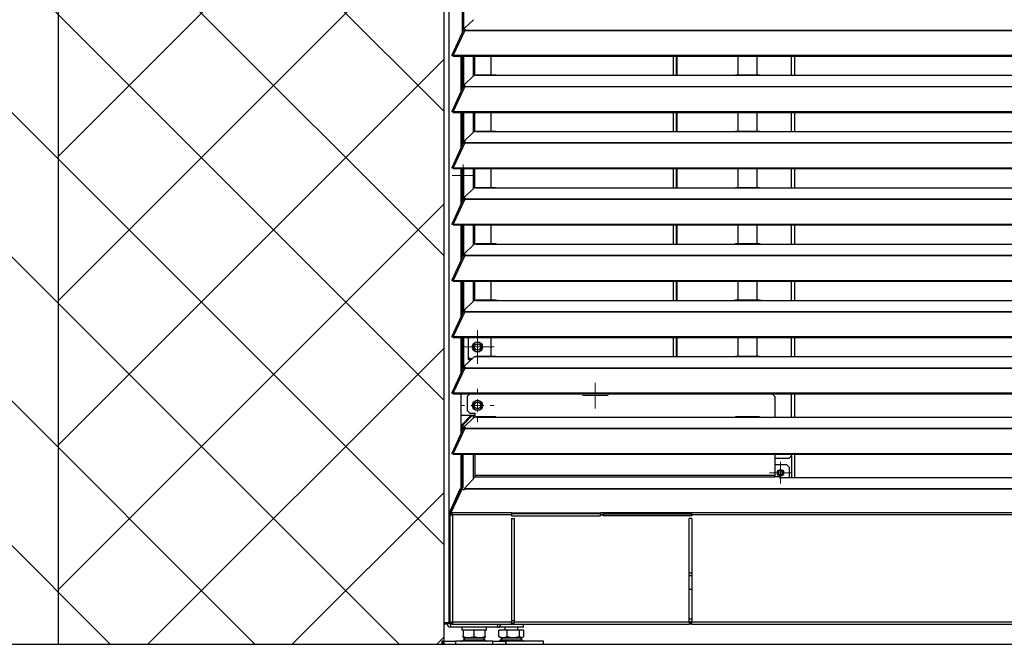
# Model space of a CAD drawing. Header units: millimetres. Extents: x 0 to 39025, y -31299 to 8400.
# Tile 131 of 206: x 15092 to 15857, y -9183 to -8697. Entities that reach past the tile are written whole.
import ezdxf

# ---------------------------------------------------------------- set-up
doc = ezdxf.new("R2010")
doc.units = ezdxf.units.MM
for name, color, linetype in [('ODMIKI funkcionalni', 253, 'Continuous'), ('ODMIKI varnostni', 252, 'Continuous'), ('SREDNJICE_IN_TOCKE', 252, 'Continuous')]:
    doc.layers.add(name, color=color, linetype=linetype)

# ---------------------------------------------------------------- blocks, each defined once
blk = doc.blocks.new('SW_CENTERMARKSYMBOL_20')
at = {"color": 0, "linetype": 'Continuous', "lineweight": 18}
for p, q in [((0, 2.5), (0, 4.2)), ((-2.5, 0), (-4.2, 0)), ((0, 0), (-2.5, 0)), ((0, 0), (0, 2.5)), ((0, 0), (0, -2.5)), ((0, 0), (2.5, 0)), ((2.5, 0), (4.2, 0)), ((0, -2.5), (0, -4.2))]:
    blk.add_line(p, q, dxfattribs=at)
blk = doc.blocks.new('SW_CENTERMARKSYMBOL_22')
at = {"color": 0, "linetype": 'Continuous', "lineweight": 18}
for p, q in [((0, 5), (0, 6.5)), ((-5, 0), (-6.5, 0)), ((0, 0), (-2.5, 0)), ((0, 0), (0, 2.5)), ((0, 0), (0, -2.5)), ((0, 0), (2.5, 0)), ((5, 0), (6.5, 0)), ((0, -5), (0, -6.5))]:
    blk.add_line(p, q, dxfattribs=at)
blk = doc.blocks.new('SW_CENTERMARKSYMBOL_27')
at = {"color": 0, "linetype": 'Continuous', "lineweight": 18}
for p, q in [((0, 2.5), (0, 4.25)), ((-2.5, 0), (-4.25, 0)), ((0, 0), (-2.5, 0)), ((0, 0), (0, 2.5)), ((0, 0), (0, -2.5)), ((0, 0), (2.5, 0)), ((2.5, 0), (4.25, 0)), ((0, -2.5), (0, -4.25))]:
    blk.add_line(p, q, dxfattribs=at)
blk = doc.blocks.new('SW_CENTERMARKSYMBOL_29')
at = {"color": 0, "linetype": 'Continuous', "lineweight": 18}
for p, q in [((0, 2.5), (0, 5)), ((-2.5, 0), (-5, 0)), ((0, 0), (-2.5, 0)), ((0, 0), (0, 2.5)), ((0, 0), (0, -2.5)), ((0, 0), (2.5, 0)), ((2.5, 0), (5, 0)), ((0, -2.5), (0, -5))]:
    blk.add_line(p, q, dxfattribs=at)
blk = doc.blocks.new('SW_CENTERMARKSYMBOL_31')
at = {"color": 0, "linetype": 'Continuous', "lineweight": 18}
for p, q in [((0, 2.5), (0, 4.9585)), ((-2.5, 0), (-4.9585, 0)), ((0, 0), (-2.5, 0)), ((0, 0), (0, 2.5)), ((0, 0), (0, -2.5)), ((0, 0), (2.5, 0)), ((2.5, 0), (4.9585, 0)), ((0, -2.5), (0, -4.9585))]:
    blk.add_line(p, q, dxfattribs=at)
blk = doc.blocks.new('SW_CENTERMARKSYMBOL_34')
at = {"color": 0, "linetype": 'Continuous', "lineweight": 18}
for p, q in [((0, 5), (0, 6.5)), ((-5, 0), (-6.5, 0)), ((0, 0), (-2.5, 0)), ((0, 0), (0, 2.5)), ((0, 0), (0, -2.5)), ((0, 0), (2.5, 0)), ((5, 0), (6.5, 0)), ((0, -5), (0, -6.5))]:
    blk.add_line(p, q, dxfattribs=at)
blk = doc.blocks.new('Adapt 2 S (zadaj)')
at = {"linetype": 'Continuous'}
for p, q in [((0, 16.6), (0, 885.35)), ((3.9, 16.6), (3.9, 886.03)), ((14.38, 475.99), (14.38, 500.98)), ((15.33, 477.39), (15.33, 500.98)), ((22.84, 485.48), (15.84, 478.83)), ((14.94, 477.2), (6.04, 457.91)), ((16.11, 477.21), (7.19, 457.89)), ((15.62, 477.39), (15.79, 477.56)), ((15.7, 478.55), (15.7, 477.79)), ((16.11, 477.22), (16.11, 477.21)), ((16.11, 477.21), (16.21, 477.21)), ((16.19, 477.21), (16.21, 477.24)), ((16.21, 477.43), (16.67, 477.86)), ((16.21, 477.21), (16.21, 477.43)), ((16.21, 477.43), (1133.33, 477.43)), ((16.21, 477.21), (1133.33, 477.21)), ((6.87, 457.52), (6.11, 457.52)), ((7.19, 457.24), (7.19, 457.89)), ((7.19, 457.89), (7.21, 457.88)), ((7.19, 457.24), (7.21, 457.23)), ((7.21, 457.23), (7.21, 457.88)), ((7.21, 457.88), (1142.79, 457.88)), ((7.21, 457.23), (1142.79, 457.23)), ((13.29, 429.86), (13.29, 457.23)), ((14.38, 432.24), (14.38, 457.23)), ((15.33, 433.64), (15.33, 457.23)), ((23.01, 441.85), (23.01, 457.23)), ((23.96, 442.2), (23.96, 457.23)), ((36.51, 442.43), (36.51, 457.23)), ((178.2, 457.23), (178.2, 442.35)), ((180.5, 457.23), (180.5, 442.35)), ((181, 457.23), (181, 442.35)), ((228.5, 457.23), (228.5, 442.43)), ((243.5, 442.43), (243.5, 457.23)), ((270, 442.35), (270, 457.23)), ((272.5, 457.23), (272.5, 442.35)), ((22.84, 441.73), (15.84, 435.08)), ((25, 442.35), (25.28, 442.4)), ((25, 442.35), (42, 442.35)), ((40.31, 442.43), (25.28, 442.43)), ((42, 442.35), (225, 442.35)), ((225, 442.35), (247, 442.35)), ((245.31, 442.43), (226.65, 442.43)), ((247, 442.35), (818, 442.35)), ((14.94, 433.45), (6.04, 414.16)), ((16.11, 433.46), (7.19, 414.14)), ((15.62, 433.64), (15.79, 433.81)), ((15.7, 434.8), (15.7, 434.04)), ((16.11, 433.47), (16.11, 433.46)), ((16.11, 433.46), (16.21, 433.46)), ((16.19, 433.46), (16.21, 433.49)), ((16.21, 433.68), (16.67, 434.11)), ((16.21, 433.68), (1133.33, 433.68)), ((16.21, 433.46), (16.21, 433.68)), ((16.21, 433.46), (1133.33, 433.46)), ((6.87, 413.77), (6.11, 413.77)), ((7.19, 414.14), (7.21, 414.13)), ((7.19, 413.49), (7.19, 414.14)), ((7.19, 413.49), (7.21, 413.48)), ((7.21, 414.13), (1142.79, 414.13)), ((7.21, 413.48), (7.21, 414.13)), ((7.21, 413.48), (1142.79, 413.48)), ((13.29, 386.11), (13.29, 413.48)), ((14.38, 388.49), (14.38, 413.48)), ((15.33, 389.89), (15.33, 413.48)), ((23.01, 398.1), (23.01, 413.48)), ((23.96, 398.45), (23.96, 413.48)), ((36.51, 398.68), (36.51, 413.48)), ((178.2, 413.48), (178.2, 398.6)), ((180.5, 413.48), (180.5, 398.6)), ((181, 413.48), (181, 398.6)), ((228.5, 413.48), (228.5, 398.68)), ((243.5, 398.68), (243.5, 413.48)), ((270, 398.6), (270, 413.48)), ((272.5, 413.48), (272.5, 398.6)), ((25, 398.6), (25.28, 398.65)), ((25, 398.6), (42, 398.6)), ((40.31, 398.68), (25.28, 398.68)), ((42, 398.6), (225, 398.6)), ((225, 398.6), (247, 398.6)), ((245.31, 398.68), (226.65, 398.68)), ((247, 398.6), (818, 398.6)), ((15.7, 391.05), (15.7, 390.29)), ((22.84, 397.98), (15.84, 391.33)), ((16.21, 389.93), (16.67, 390.36)), ((14.94, 389.7), (6.04, 370.41)), ((16.11, 389.71), (7.19, 370.39)), ((15.62, 389.89), (15.79, 390.06)), ((16.11, 389.72), (16.11, 389.71)), ((16.11, 389.71), (16.21, 389.71)), ((16.19, 389.71), (16.21, 389.74)), ((16.21, 389.71), (16.21, 389.93)), ((16.21, 389.93), (1133.33, 389.93)), ((16.21, 389.71), (1133.33, 389.71)), ((6.87, 370.02), (6.11, 370.02)), ((7.19, 369.74), (7.19, 370.39)), ((7.19, 370.39), (7.21, 370.38)), ((7.19, 369.74), (7.21, 369.73)), ((7.21, 369.73), (7.21, 370.38)), ((7.21, 370.38), (1142.79, 370.38)), ((7.21, 369.73), (1142.79, 369.73)), ((13.29, 342.36), (13.29, 369.73)), ((13.29, 368.35), (14.38, 368.35)), ((14.38, 344.74), (14.38, 369.73)), ((15.33, 346.14), (15.33, 369.73)), ((23.01, 354.35), (23.01, 369.73)), ((23.96, 354.7), (23.96, 369.73)), ((36.51, 354.93), (36.51, 369.73)), ((178.2, 369.73), (178.2, 354.85)), ((180.5, 369.73), (180.5, 354.85)), ((181, 369.73), (181, 354.85)), ((228.5, 369.73), (228.5, 354.93)), ((243.5, 354.93), (243.5, 369.73)), ((270, 354.85), (270, 369.73)), ((272.5, 369.73), (272.5, 354.85)), ((13.29, 360.35), (14.38, 360.35)), ((22.84, 354.23), (15.84, 347.58)), ((25, 354.85), (25.28, 354.9)), ((25, 354.85), (42, 354.85)), ((40.31, 354.93), (25.28, 354.93)), ((42, 354.85), (225, 354.85)), ((225, 354.85), (247, 354.85)), ((245.31, 354.93), (226.65, 354.93)), ((247, 354.85), (818, 354.85)), ((14.94, 345.95), (6.04, 326.66)), ((16.11, 345.96), (7.19, 326.64)), ((15.62, 346.14), (15.79, 346.31)), ((15.7, 347.3), (15.7, 346.54)), ((16.11, 345.97), (16.11, 345.96)), ((16.11, 345.96), (16.21, 345.96)), ((16.19, 345.96), (16.21, 345.99)), ((16.21, 346.18), (16.67, 346.61)), ((16.21, 345.96), (16.21, 346.18)), ((16.21, 346.18), (1133.33, 346.18)), ((16.21, 345.96), (1133.33, 345.96)), ((6.87, 326.27), (6.11, 326.27)), ((7.19, 326.64), (7.21, 326.63)), ((7.19, 325.99), (7.19, 326.64)), ((7.19, 325.99), (7.21, 325.98)), ((7.21, 326.63), (1142.79, 326.63)), ((7.21, 325.98), (7.21, 326.63)), ((7.21, 325.98), (1142.79, 325.98)), ((13.29, 298.61), (13.29, 325.98)), ((14.38, 300.99), (14.38, 325.98)), ((15.33, 302.39), (15.33, 325.98)), ((23.01, 310.6), (23.01, 325.98)), ((23.96, 310.95), (23.96, 325.98)), ((36.51, 311.18), (36.51, 325.98)), ((178.2, 325.98), (178.2, 311.1)), ((180.5, 325.98), (180.5, 311.1)), ((181, 325.98), (181, 311.1)), ((228.5, 325.98), (228.5, 311.18)), ((243.5, 311.18), (243.5, 325.98)), ((270, 311.1), (270, 325.98)), ((272.5, 325.98), (272.5, 311.1)), ((22.84, 310.48), (15.84, 303.83)), ((25, 311.1), (25.28, 311.15)), ((25, 311.1), (42, 311.1)), ((40.31, 311.18), (25.28, 311.18)), ((42, 311.1), (225, 311.1)), ((225, 311.1), (247, 311.1)), ((245.31, 311.18), (226.65, 311.18)), ((247, 311.1), (818, 311.1)), ((14.94, 302.2), (6.04, 282.91)), ((16.11, 302.21), (7.19, 282.89)), ((15.62, 302.39), (15.79, 302.56)), ((15.7, 303.55), (15.7, 302.79)), ((16.11, 302.22), (16.11, 302.21)), ((16.11, 302.21), (16.21, 302.21)), ((16.19, 302.21), (16.21, 302.24)), ((16.21, 302.43), (16.67, 302.86)), ((16.21, 302.43), (1133.33, 302.43)), ((16.21, 302.21), (16.21, 302.43)), ((16.21, 302.21), (1133.33, 302.21)), ((6.87, 282.52), (6.11, 282.52)), ((7.19, 282.24), (7.19, 282.89)), ((7.19, 282.89), (7.21, 282.88)), ((7.19, 282.24), (7.21, 282.23)), ((7.21, 282.23), (7.21, 282.88)), ((7.21, 282.88), (1142.79, 282.88)), ((7.21, 282.23), (1142.79, 282.23)), ((13.29, 254.86), (13.29, 282.23)), ((14.38, 257.24), (14.38, 282.23)), ((15.33, 258.64), (15.33, 282.23)), ((23.01, 266.85), (23.01, 282.23)), ((23.96, 267.2), (23.96, 282.23)), ((36.51, 267.43), (36.51, 282.23)), ((178.2, 282.23), (178.2, 267.35)), ((180.5, 282.23), (180.5, 267.35)), ((181, 282.23), (181, 267.35)), ((228.5, 282.23), (228.5, 267.43)), ((243.5, 267.43), (243.5, 282.23)), ((270, 267.35), (270, 282.23)), ((272.5, 282.23), (272.5, 267.35)), ((22.84, 266.73), (15.84, 260.08)), ((25, 267.35), (25.28, 267.4)), ((25, 267.35), (42, 267.35)), ((40.31, 267.43), (25.28, 267.43)), ((42, 267.35), (225, 267.35)), ((225, 267.35), (247, 267.35)), ((245.31, 267.43), (226.65, 267.43)), ((247, 267.35), (818, 267.35)), ((14.94, 258.45), (6.04, 239.16)), ((16.11, 258.46), (7.19, 239.14)), ((15.62, 258.64), (15.79, 258.81)), ((15.7, 259.8), (15.7, 259.04)), ((16.11, 258.47), (16.11, 258.46)), ((16.11, 258.46), (16.21, 258.46)), ((16.19, 258.46), (16.21, 258.49)), ((16.21, 258.68), (16.67, 259.11)), ((16.21, 258.46), (16.21, 258.68)), ((16.21, 258.68), (1133.33, 258.68)), ((16.21, 258.46), (1133.33, 258.46)), ((6.87, 238.77), (6.11, 238.77)), ((7.19, 239.14), (7.21, 239.13)), ((7.19, 238.49), (7.19, 239.14)), ((7.19, 238.49), (7.21, 238.48)), ((7.21, 239.13), (1142.79, 239.13)), ((7.21, 238.48), (7.21, 239.13)), ((7.21, 238.48), (1142.79, 238.48)), ((13.29, 211.11), (13.29, 238.48)), ((14.38, 213.49), (14.38, 238.48)), ((15.33, 214.89), (15.33, 238.48)), ((18.96, 221.1), (18.96, 238.48)), ((36.51, 223.68), (36.51, 238.48)), ((178.2, 238.48), (178.2, 223.6)), ((180.5, 238.48), (180.5, 223.6)), ((181, 238.48), (181, 223.6)), ((228.5, 238.48), (228.5, 223.68)), ((243.5, 223.68), (243.5, 238.48)), ((270, 223.6), (270, 238.48)), ((272.5, 238.48), (272.5, 223.6)), ((22.84, 222.98), (15.84, 216.33)), ((19.96, 222.1), (18.96, 223.1)), ((19.96, 222.1), (21.91, 222.1)), ((25, 223.6), (25.28, 223.65)), ((25, 223.6), (42, 223.6)), ((40.31, 223.68), (25.28, 223.68)), ((42, 223.6), (225, 223.6)), ((225, 223.6), (247, 223.6)), ((245.31, 223.68), (226.65, 223.68)), ((247, 223.6), (818, 223.6)), ((14.94, 214.7), (6.04, 195.41)), ((16.11, 214.71), (7.19, 195.39)), ((15.62, 214.89), (15.79, 215.06)), ((15.7, 216.05), (15.7, 215.29)), ((16.11, 214.72), (16.11, 214.71)), ((16.11, 214.71), (16.21, 214.71)), ((16.19, 214.71), (16.21, 214.74)), ((16.21, 214.93), (16.67, 215.36)), ((16.21, 214.93), (1133.33, 214.93)), ((16.21, 214.71), (16.21, 214.93)), ((16.21, 214.71), (1133.33, 214.71)), ((20.86, 221.1), (18.96, 221.1)), ((6.87, 195.02), (6.11, 195.02)), ((7.19, 194.74), (7.19, 195.39)), ((7.19, 195.39), (7.21, 195.38)), ((7.19, 194.74), (7.21, 194.73)), ((7.21, 194.73), (7.21, 195.38)), ((7.21, 195.38), (1142.79, 195.38)), ((7.21, 194.73), (1142.79, 194.73)), ((13.29, 164.11), (13.29, 194.73)), ((19.96, 194.65), (17.96, 192.65)), ((17.96, 192.65), (17.96, 181.65)), ((255.11, 194.65), (19.96, 194.65)), ((111.52, 194.73), (111.52, 194.65)), ((115.44, 194.73), (115.39, 194.65)), ((116.53, 194.73), (116.43, 194.65)), ((118.61, 194.65), (118.51, 194.73)), ((119.65, 194.65), (119.6, 194.73)), ((161, 194.73), (161, 194.65)), ((257.11, 192.65), (255.11, 194.65)), ((257.11, 192.65), (257.11, 176.6)), ((270, 176.6), (270, 194.73)), ((272.5, 194.73), (272.5, 176.6)), ((13.29, 178.15), (24.11, 178.15)), ((13.89, 170.68), (20.63, 177.55)), ((14.84, 170.68), (21.58, 177.55)), ((17.96, 181.65), (19.96, 179.65)), ((19.96, 179.65), (24.11, 179.65)), ((21.58, 177.55), (20.63, 177.55)), ((23.01, 177.55), (21.58, 177.55)), ((23.01, 176.1), (23.01, 177.55)), ((24.11, 176.48), (24.11, 179.65)), ((25, 176.6), (25.28, 176.65)), ((25, 176.6), (42, 176.6)), ((40.31, 176.68), (25.28, 176.68)), ((42, 176.6), (225, 176.6)), ((225, 176.6), (247, 176.6)), ((245.31, 176.68), (226.65, 176.68)), ((247, 176.6), (818, 176.6)), ((14.84, 170.68), (13.89, 170.68)), ((13.89, 165.42), (13.89, 170.68)), ((14.84, 167.48), (14.84, 170.68)), ((15.7, 169.05), (15.7, 168.29)), ((22.84, 175.98), (15.84, 169.33)), ((14.94, 167.7), (6.04, 148.41)), ((16.11, 167.71), (7.19, 148.39)), ((15.62, 167.89), (15.79, 168.06)), ((16.11, 167.72), (16.11, 167.71)), ((16.11, 167.71), (16.21, 167.71)), ((16.19, 167.71), (16.21, 167.74)), ((16.21, 167.93), (16.67, 168.36)), ((16.21, 167.93), (1133.33, 167.93)), ((16.21, 167.71), (16.21, 167.93)), ((16.21, 167.71), (1133.33, 167.71)), ((6.87, 148.02), (6.11, 148.02)), ((7.19, 147.74), (7.19, 148.39)), ((7.19, 148.39), (7.21, 148.38)), ((7.19, 147.74), (7.21, 147.73)), ((7.21, 147.73), (7.21, 148.38)), ((7.21, 148.38), (1142.79, 148.38)), ((7.21, 147.73), (1142.79, 147.73)), ((13.29, 121.41), (13.29, 147.73)), ((13.89, 122.02), (13.89, 147.73)), ((14.84, 122.02), (14.84, 147.73)), ((23.01, 128.94), (23.01, 147.73)), ((24.11, 131.11), (24.11, 147.73)), ((257.11, 147.73), (257.11, 131.11)), ((268, 144.55), (270, 146.55)), ((270, 146.55), (270, 147.73)), ((270, 146.55), (270, 129.5)), ((272.5, 147.73), (272.5, 129.5)), ((268, 144.55), (257.11, 144.55)), ((266.5, 139.53), (257.11, 139.53)), ((268.5, 137.53), (266.5, 139.53)), ((24.11, 130.16), (15.62, 120.75)), ((24.11, 130.16), (24.11, 131.11)), ((257.11, 131.11), (24.11, 131.11)), ((24.11, 130.16), (257.11, 130.16)), ((257.11, 131.11), (257.11, 130.16)), ((261.11, 130.16), (257.11, 130.16)), ((261.11, 130.16), (261.11, 129.1)), ((268.5, 129.5), (268.5, 137.53)), ((261.11, 129.1), (262.11, 129.1)), ((1092.49, 129.5), (262.11, 129.5)), ((262.11, 129.41), (262.11, 129.5)), ((262.11, 129.1), (262.11, 129.41)), ((1092.49, 129.41), (262.11, 129.41)), ((4.76, 103.46), (12.63, 120.75)), ((13.5, 119.87), (5.39, 102.18)), ((5.71, 103.46), (13.59, 120.75)), ((12.63, 120.75), (13.89, 122.02)), ((12.63, 120.75), (13.59, 120.75)), ((13.59, 120.75), (14.84, 122.02)), ((13.89, 122.02), (14.84, 122.02)), ((15.57, 120.18), (15.07, 120.18)), ((15.57, 120.47), (15.57, 120.18)), ((1134.43, 120.47), (15.57, 120.47)), ((1134.38, 120.75), (15.62, 120.75)), ((4.52, 101.25), (4.52, 16.65)), ((4.52, 101.25), (5.52, 101.25)), ((4.62, 102.63), (5.57, 102.63)), ((4.62, 102.63), (4.62, 101.47)), ((5.39, 101.47), (4.62, 101.47)), ((5.71, 103.46), (4.76, 103.46)), ((4.79, 100.55), (6.52, 100.55)), ((5.39, 102.18), (6.66, 102.18)), ((5.39, 101.36), (5.39, 102.18)), ((5.39, 101.36), (6.66, 101.36)), ((5.57, 102.63), (5.57, 102.58)), ((5.57, 101.36), (5.57, 100.82)), ((6.52, 100.55), (6.52, 17.55)), ((52.51, 100.55), (6.52, 100.55)), ((52.51, 102.18), (6.66, 102.18)), ((52.51, 102.18), (52.51, 100.55)), ((52.51, 102.18), (121.51, 102.18)), ((121.51, 101.36), (52.51, 101.36)), ((52.51, 101.36), (52.51, 99.83)), ((52.51, 100.55), (52.51, 99.83)), ((52.51, 99.83), (121.51, 99.83)), ((123.51, 102.18), (121.51, 102.18)), ((121.51, 100.55), (121.51, 102.18)), ((121.51, 100.55), (121.51, 99.83)), ((123.51, 100.55), (121.51, 100.55)), ((123.51, 102.18), (123.51, 100.55)), ((192.51, 102.18), (123.51, 102.18)), ((123.51, 101.36), (192.51, 101.36)), ((123.51, 100.55), (123.51, 99.83)), ((192.51, 99.83), (123.51, 99.83)), ((192.51, 100.55), (192.51, 102.18)), ((1143.34, 102.18), (192.51, 102.18)), ((1143.48, 100.55), (192.51, 100.55)), ((192.51, 100.55), (192.51, 99.83)), ((52.51, 97.83), (54.51, 97.83)), ((52.51, 97.83), (52.51, 17.55)), ((52.51, 97.83), (52.51, 55.55)), ((54.51, 97.83), (54.51, 17.55)), ((192.51, 97.83), (190.51, 97.83)), ((190.51, 17.55), (190.51, 97.83)), ((192.51, 97.83), (192.51, 17.55)), ((52.51, 55.55), (52.51, 55.55)), ((190.51, 55.55), (192.51, 55.55)), ((190.51, 53.55), (192.51, 53.55)), ((190.51, 42.85), (192.51, 42.85)), ((3.9, 16.6), (0, 16.6)), ((2.4, 16.6), (2.4, 16.05)), ((4.4, 16.05), (2.4, 16.05)), ((3.9, 16.6), (4.45, 16.6)), ((4.4, 16.6), (4.4, 16.05)), ((4.62, 15.61), (4.52, 15.63)), ((5.57, 16.65), (4.62, 16.65)), ((4.62, 16.55), (4.62, 15.55)), ((6.52, 16.55), (4.62, 16.55)), ((6.52, 15.55), (4.62, 15.55)), ((5.2, 16.55), (5.2, 16.6)), ((5.2, 13.25), (5.2, 15.55)), ((5.57, 16.94), (5.57, 16.65)), ((5.57, 16.65), (6.52, 16.65)), ((5.74, 16.6), (6.52, 16.6)), ((6.52, 17.55), (52.51, 17.55)), ((6.52, 17.55), (6.52, 15.55)), ((6.52, 15.55), (52.51, 15.55)), ((41.6, 15.55), (41.6, 13.25)), ((54.51, 18.35), (52.51, 18.35)), ((52.51, 15.55), (52.51, 17.55)), ((54.51, 16.55), (52.51, 16.55)), ((52.51, 15.55), (54.51, 15.55)), ((54.51, 17.55), (190.51, 17.55)), ((54.51, 15.55), (54.51, 17.55)), ((54.51, 15.55), (190.51, 15.55)), ((61.83, 13.3), (61.83, 15.55)), ((192.51, 19.55), (190.51, 19.55)), ((190.51, 17.55), (190.51, 15.55)), ((192.51, 17.55), (190.51, 17.55)), ((192.51, 16.55), (190.51, 16.55)), ((192.51, 15.55), (190.51, 15.55)), ((192.51, 17.55), (1143.48, 17.55)), ((192.51, 15.55), (192.51, 17.55)), ((192.51, 15.55), (1143.48, 15.55)), ((41.6, 13.25), (5.2, 13.25)), ((13.9, 13.25), (13.9, 11)), ((14.9, 11), (13.9, 11)), ((14.9, 11), (14.9, 6.05)), ((15.48, 11), (14.9, 11)), ((22.82, 11), (15.48, 11)), ((23.4, 11), (22.82, 11)), ((23.4, 6.05), (23.4, 11)), ((23.98, 11), (23.4, 11)), ((31.32, 11), (23.98, 11)), ((31.9, 11), (31.32, 11)), ((32.9, 11), (31.9, 11)), ((31.9, 6.05), (31.9, 11)), ((32.9, 11), (32.9, 13.25)), ((42.66, 6.05), (42.66, 11)), ((48.97, 11), (42.66, 11)), ((42.83, 13.53), (42.83, 13.3)), ((47.58, 13.3), (42.83, 13.3)), ((47.33, 13.3), (47.33, 11)), ((61.83, 13.3), (47.58, 13.3)), ((48.97, 6.05), (48.97, 11)), ((58.63, 11), (48.97, 11)), ((57.33, 11), (57.33, 13.3)), ((58.63, 6.05), (58.63, 11)), ((61.99, 11), (58.63, 11)), ((61.99, 6.05), (61.99, 11)), ((-1.6, 2.5), (-1.6, 0)), ((-0.97, 2.5), (-1.6, 2.5)), ((-1.6, 0), (-0.97, 0)), ((-0.97, 0), (-0.97, 2.5)), ((-0.97, 2.5), (8.78, 2.5)), ((-0.97, 0), (8.78, 0)), ((8.78, 2.5), (8.78, 0)), ((38.02, 2.5), (8.78, 2.5)), ((8.78, 0), (38.02, 0)), ((14.9, 5.29), (15.4, 5)), ((16.43, 5), (15.21, 3.57)), ((15.21, 3.57), (31.59, 3.57)), ((15.4, 5), (31.4, 5)), ((31.59, 3.57), (30.37, 5)), ((31.4, 5), (31.9, 5.29)), ((38.02, 0), (38.02, 2.5)), ((38.02, 2.5), (47.77, 2.5)), ((38.02, 0), (47.77, 0)), ((43.28, 5.63), (42.66, 6.05)), ((43.27, 5.61), (44.33, 5)), ((44.13, 3.57), (46.05, 3.57)), ((44.33, 5), (57.47, 5)), ((46.05, 3.57), (60.52, 3.57)), ((47.77, 2.5), (47.77, 0)), ((48.4, 2.5), (47.77, 2.5)), ((47.77, 0), (48.4, 0)), ((48.4, 0), (48.4, 2.5)), ((77.33, 2.5), (48.4, 2.5)), ((57.47, 5), (60.33, 5)), ((60.33, 5), (61.38, 5.61)), ((77.33, 0), (77.33, 2.5)), ((48.4, 0), (77.33, 0))]:
    blk.add_line(p, q, dxfattribs=at)
at = {"linetype": 'Continuous', "flags": 128}
for points in [[(15.84, 478.83), (15.74, 478.7), (15.7, 478.57), (15.72, 478.44), (15.79, 478.31), (15.93, 478.19), (16.13, 478.07), (16.37, 477.96), (16.67, 477.86)], [(15.84, 435.08), (15.74, 434.95), (15.7, 434.82), (15.72, 434.69), (15.79, 434.56), (15.93, 434.44), (16.13, 434.32), (16.37, 434.21), (16.67, 434.11)], [(15.84, 391.33), (15.74, 391.2), (15.7, 391.07), (15.72, 390.94), (15.79, 390.81), (15.93, 390.69), (16.13, 390.57), (16.37, 390.46), (16.67, 390.36)], [(14.4, 366.85), (13.44, 366.66), (13.29, 366.59)], [(13.29, 362.11), (13.44, 362.04), (14.4, 361.85)], [(15.84, 347.58), (15.74, 347.45), (15.7, 347.32), (15.72, 347.19), (15.79, 347.06), (15.93, 346.94), (16.13, 346.82), (16.37, 346.71), (16.67, 346.61)], [(15.84, 303.83), (15.74, 303.7), (15.7, 303.57), (15.72, 303.44), (15.79, 303.31), (15.93, 303.19), (16.13, 303.07), (16.37, 302.96), (16.67, 302.86)], [(15.84, 260.08), (15.74, 259.95), (15.7, 259.82), (15.72, 259.69), (15.79, 259.56), (15.93, 259.44), (16.13, 259.32), (16.37, 259.21), (16.67, 259.11)], [(15.84, 216.33), (15.74, 216.2), (15.7, 216.07), (15.72, 215.94), (15.79, 215.81), (15.93, 215.69), (16.13, 215.57), (16.37, 215.46), (16.67, 215.36)], [(24.11, 179.42), (23.9, 179.48), (23.45, 179.65)], [(15.84, 169.33), (15.74, 169.2), (15.7, 169.07), (15.72, 168.94), (15.79, 168.81), (15.93, 168.69), (16.13, 168.57), (16.37, 168.46), (16.67, 168.36)]]:
    blk.add_lwpolyline(points, dxfattribs=at)
at = {"linetype": 'Continuous'}
for centre, radius in [((25.96, 231.1), 4), ((25.96, 231.1), 2.46), ((25.96, 185.65), 4), ((25.96, 185.65), 2.46), ((261.5, 133.32), 2.5), ((261.5, 133.32), 1.7)]:
    blk.add_circle(centre, radius, dxfattribs=at)
for centre, radius, start, end in [((16.41, 477.98), 0.743, 194.93797, 255.84156), ((16.41, 434.23), 0.743, 194.93797, 255.84156), ((16.41, 390.48), 0.743, 194.93797, 255.84156), ((14.9, 364.35), 1.75, 107.15163, 157.11639), ((14.9, 364.35), 1.75, 202.88361, 252.84837), ((16.41, 346.73), 0.743, 194.93797, 255.84156), ((16.41, 302.98), 0.743, 194.93797, 255.84156), ((16.41, 259.23), 0.743, 194.93797, 255.84156), ((25.96, 231.1), 3.6, 30, 210), ((25.96, 231.1), 3.6, 210, 30), ((16.41, 215.48), 0.743, 194.93797, 255.84156), ((25.96, 185.65), 3.6, 30, 210), ((25.96, 185.65), 3.6, 210, 30), ((16.41, 168.48), 0.743, 194.93797, 255.84156), ((14.48, 119.03), 1.3, 62.94631, 139.42999), ((6.78, 102.71), 2.16, 159.52069, 181.87046), ((7.73, 102.71), 2.16, 159.52069, 181.87046), ((1.05, 16.6), 1.05, 180, 0), ((1.05, 16.6), 0.05, 180, 0), ((5.2, 16.05), 2.8, 180, 270), ((5.2, 16.05), 0.8, 180, 270), ((41.6, 16.05), 2.8, 270, 349.71344), ((41.6, 16.05), 0.8, 270, 321.31781), ((13.16, 5), 2.5, 270, 325.01514), ((33.64, 5), 2.5, 214.98486, 270), ((42.08, 5), 2.5, 270, 325.01514), ((62.57, 5), 2.5, 214.98486, 270)]:
    blk.add_arc(centre, radius, start, end, dxfattribs=at)
for major_axis, ratio, start_param, end_param in [((2, 0), 0.350104, 2.827433, 3.141593), ((2, 0), 0.700208, 3.141593, 3.665191), ((1, 0), 0.700208, 2.978189, 3.141593), ((0, 1.4), 0.714074, 1.570796, 2.094395)]:
    blk.add_ellipse((6.52, 101.25), major_axis=major_axis, ratio=ratio, start_param=start_param, end_param=end_param, dxfattribs=at)
for points, knots in [([(14.96, 477.19), (15.01, 477.26), (15.1, 477.42), (15.54, 477.47), (15.92, 477.3), (16.11, 477.22)], [0, 0, 0, 0, 0.2809136, 0.6404568, 1, 1, 1, 1]), ([(7.19, 457.89), (7, 458), (6.81, 458.07), (6.47, 458.13), (6.33, 458.12), (6.11, 458.02), (6.04, 457.94), (6, 457.75), (6.03, 457.63), (6.11, 457.52)], [0, 0, 0, 0, 0.25, 0.25, 0.5, 0.5, 0.75, 0.75, 1, 1, 1, 1]), ([(7.19, 457.24), (7.11, 457.33), (7.04, 457.41), (6.91, 457.51), (6.85, 457.55), (6.78, 457.58), (6.76, 457.58), (6.78, 457.56), (6.81, 457.54), (6.87, 457.52)], [0, 0, 0, 0, 0.25, 0.25, 0.5, 0.5, 0.75, 0.75, 1, 1, 1, 1]), ([(25, 442.35), (24.95, 442.35), (24.85, 442.34), (24.7, 442.32), (24.56, 442.31), (24.42, 442.29), (24.21, 442.26), (23.95, 442.21), (23.65, 442.13), (23.39, 442.05), (23.18, 441.96), (23.03, 441.88), (22.92, 441.81), (22.87, 441.76), (22.84, 441.73)], [0, 0, 0, 0, 0.05012, 0.100056, 0.149941, 0.199906, 0.250083, 0.374963, 0.500023, 0.624903, 0.749964, 0.833371, 0.916513, 1, 1, 1, 1]), ([(40.31, 442.41), (40.48, 442.41), (41, 442.41), (41.6, 442.37), (42, 442.35)], [0, 0, 0, 0, 0.333156, 1, 1, 1, 1]), ([(225, 442.35), (225.39, 442.37), (225.98, 442.41), (226.48, 442.4), (226.65, 442.4)], [0, 0, 0, 0, 0.650514, 1, 1, 1, 1]), ([(245.31, 442.41), (245.48, 442.41), (246, 442.41), (246.6, 442.37), (247, 442.35)], [0, 0, 0, 0, 0.333156, 1, 1, 1, 1]), ([(14.96, 433.44), (15.01, 433.51), (15.1, 433.67), (15.54, 433.72), (15.92, 433.55), (16.11, 433.47)], [0, 0, 0, 0, 0.2809136, 0.6404568, 1, 1, 1, 1]), ([(7.19, 414.14), (7, 414.25), (6.81, 414.32), (6.47, 414.38), (6.33, 414.37), (6.11, 414.27), (6.04, 414.19), (6, 414), (6.03, 413.88), (6.11, 413.77)], [0, 0, 0, 0, 0.25, 0.25, 0.5, 0.5, 0.75, 0.75, 1, 1, 1, 1]), ([(7.19, 413.49), (7.11, 413.58), (7.04, 413.66), (6.91, 413.76), (6.85, 413.8), (6.78, 413.83), (6.76, 413.83), (6.78, 413.81), (6.81, 413.79), (6.87, 413.77)], [0, 0, 0, 0, 0.25, 0.25, 0.5, 0.5, 0.75, 0.75, 1, 1, 1, 1]), ([(25, 398.6), (24.95, 398.6), (24.85, 398.59), (24.7, 398.57), (24.56, 398.56), (24.42, 398.54), (24.21, 398.51), (23.95, 398.46), (23.65, 398.38), (23.39, 398.3), (23.18, 398.21), (23.03, 398.13), (22.92, 398.06), (22.87, 398.01), (22.84, 397.98)], [0, 0, 0, 0, 0.05012, 0.100056, 0.149941, 0.199906, 0.250083, 0.374963, 0.500023, 0.624903, 0.749964, 0.833371, 0.916513, 1, 1, 1, 1]), ([(40.31, 398.66), (40.48, 398.66), (41, 398.66), (41.6, 398.62), (42, 398.6)], [0, 0, 0, 0, 0.333156, 1, 1, 1, 1]), ([(225, 398.6), (225.39, 398.62), (225.98, 398.66), (226.48, 398.65), (226.65, 398.65)], [0, 0, 0, 0, 0.650514, 1, 1, 1, 1]), ([(245.31, 398.66), (245.48, 398.66), (246, 398.66), (246.6, 398.62), (247, 398.6)], [0, 0, 0, 0, 0.333156, 1, 1, 1, 1]), ([(14.96, 389.69), (15.01, 389.76), (15.1, 389.92), (15.54, 389.97), (15.92, 389.8), (16.11, 389.72)], [0, 0, 0, 0, 0.2809136, 0.6404568, 1, 1, 1, 1]), ([(7.19, 370.39), (7, 370.5), (6.81, 370.57), (6.47, 370.63), (6.33, 370.62), (6.11, 370.52), (6.04, 370.44), (6, 370.25), (6.03, 370.13), (6.11, 370.02)], [0, 0, 0, 0, 0.25, 0.25, 0.5, 0.5, 0.75, 0.75, 1, 1, 1, 1]), ([(7.19, 369.74), (7.11, 369.83), (7.04, 369.91), (6.91, 370.01), (6.85, 370.05), (6.78, 370.08), (6.76, 370.08), (6.78, 370.06), (6.81, 370.04), (6.87, 370.02)], [0, 0, 0, 0, 0.25, 0.25, 0.5, 0.5, 0.75, 0.75, 1, 1, 1, 1]), ([(25, 354.85), (24.95, 354.85), (24.85, 354.84), (24.7, 354.82), (24.56, 354.81), (24.42, 354.79), (24.21, 354.76), (23.95, 354.71), (23.65, 354.63), (23.39, 354.55), (23.18, 354.46), (23.03, 354.38), (22.92, 354.31), (22.87, 354.26), (22.84, 354.23)], [0, 0, 0, 0, 0.05012, 0.100056, 0.149941, 0.199906, 0.250083, 0.374963, 0.500023, 0.624903, 0.749964, 0.833371, 0.916513, 1, 1, 1, 1]), ([(40.31, 354.91), (40.48, 354.91), (41, 354.91), (41.6, 354.87), (42, 354.85)], [0, 0, 0, 0, 0.333156, 1, 1, 1, 1]), ([(225, 354.85), (225.39, 354.87), (225.98, 354.91), (226.48, 354.9), (226.65, 354.9)], [0, 0, 0, 0, 0.650514, 1, 1, 1, 1]), ([(245.31, 354.91), (245.48, 354.91), (246, 354.91), (246.6, 354.87), (247, 354.85)], [0, 0, 0, 0, 0.333156, 1, 1, 1, 1]), ([(14.96, 345.94), (15.01, 346.01), (15.1, 346.17), (15.54, 346.22), (15.92, 346.05), (16.11, 345.97)], [0, 0, 0, 0, 0.2809136, 0.6404568, 1, 1, 1, 1]), ([(7.19, 326.64), (7, 326.75), (6.81, 326.82), (6.47, 326.88), (6.33, 326.87), (6.11, 326.77), (6.04, 326.69), (6, 326.5), (6.03, 326.38), (6.11, 326.27)], [0, 0, 0, 0, 0.25, 0.25, 0.5, 0.5, 0.75, 0.75, 1, 1, 1, 1]), ([(7.19, 325.99), (7.11, 326.08), (7.04, 326.16), (6.91, 326.26), (6.85, 326.3), (6.78, 326.33), (6.76, 326.33), (6.78, 326.31), (6.81, 326.29), (6.87, 326.27)], [0, 0, 0, 0, 0.25, 0.25, 0.5, 0.5, 0.75, 0.75, 1, 1, 1, 1]), ([(25, 311.1), (24.95, 311.1), (24.85, 311.09), (24.7, 311.07), (24.56, 311.06), (24.42, 311.04), (24.21, 311.01), (23.95, 310.96), (23.65, 310.88), (23.39, 310.8), (23.18, 310.71), (23.03, 310.63), (22.92, 310.56), (22.87, 310.51), (22.84, 310.48)], [0, 0, 0, 0, 0.05012, 0.100056, 0.149941, 0.199906, 0.250083, 0.374963, 0.500023, 0.624903, 0.749964, 0.833371, 0.916513, 1, 1, 1, 1]), ([(40.31, 311.16), (40.48, 311.16), (41, 311.16), (41.6, 311.12), (42, 311.1)], [0, 0, 0, 0, 0.333156, 1, 1, 1, 1]), ([(225, 311.1), (225.39, 311.12), (225.98, 311.16), (226.48, 311.15), (226.65, 311.15)], [0, 0, 0, 0, 0.650514, 1, 1, 1, 1]), ([(245.31, 311.16), (245.48, 311.16), (246, 311.16), (246.6, 311.12), (247, 311.1)], [0, 0, 0, 0, 0.3331558, 1, 1, 1, 1]), ([(14.96, 302.19), (15.01, 302.26), (15.1, 302.42), (15.54, 302.47), (15.92, 302.3), (16.11, 302.22)], [0, 0, 0, 0, 0.280914, 0.640457, 1, 1, 1, 1]), ([(7.19, 282.89), (7, 283), (6.81, 283.07), (6.47, 283.13), (6.33, 283.12), (6.11, 283.02), (6.04, 282.94), (6, 282.75), (6.03, 282.63), (6.11, 282.52)], [0, 0, 0, 0, 0.25, 0.25, 0.5, 0.5, 0.75, 0.75, 1, 1, 1, 1]), ([(7.19, 282.24), (7.11, 282.33), (7.04, 282.41), (6.91, 282.51), (6.85, 282.55), (6.78, 282.58), (6.76, 282.58), (6.78, 282.56), (6.81, 282.54), (6.87, 282.52)], [0, 0, 0, 0, 0.25, 0.25, 0.5, 0.5, 0.75, 0.75, 1, 1, 1, 1]), ([(25, 267.35), (24.95, 267.35), (24.85, 267.34), (24.7, 267.32), (24.56, 267.31), (24.42, 267.29), (24.21, 267.26), (23.95, 267.21), (23.65, 267.13), (23.39, 267.05), (23.18, 266.96), (23.03, 266.88), (22.92, 266.81), (22.87, 266.76), (22.84, 266.73)], [0, 0, 0, 0, 0.05012, 0.100056, 0.149941, 0.199906, 0.250083, 0.374963, 0.500023, 0.624903, 0.749964, 0.833371, 0.916513, 1, 1, 1, 1]), ([(40.31, 267.41), (40.48, 267.41), (41, 267.41), (41.6, 267.37), (42, 267.35)], [0, 0, 0, 0, 0.333156, 1, 1, 1, 1]), ([(225, 267.35), (225.39, 267.37), (225.98, 267.41), (226.48, 267.4), (226.65, 267.4)], [0, 0, 0, 0, 0.650514, 1, 1, 1, 1]), ([(245.31, 267.41), (245.48, 267.41), (246, 267.41), (246.6, 267.37), (247, 267.35)], [0, 0, 0, 0, 0.333156, 1, 1, 1, 1]), ([(14.96, 258.44), (15.01, 258.51), (15.1, 258.67), (15.54, 258.72), (15.92, 258.55), (16.11, 258.47)], [0, 0, 0, 0, 0.280914, 0.640457, 1, 1, 1, 1]), ([(7.19, 239.14), (7, 239.25), (6.81, 239.32), (6.47, 239.38), (6.33, 239.37), (6.11, 239.27), (6.04, 239.19), (6, 239), (6.03, 238.88), (6.11, 238.77)], [0, 0, 0, 0, 0.25, 0.25, 0.5, 0.5, 0.75, 0.75, 1, 1, 1, 1]), ([(7.19, 238.49), (7.11, 238.58), (7.04, 238.66), (6.91, 238.76), (6.85, 238.8), (6.78, 238.83), (6.76, 238.83), (6.78, 238.81), (6.81, 238.79), (6.87, 238.77)], [0, 0, 0, 0, 0.25, 0.25, 0.5, 0.5, 0.75, 0.75, 1, 1, 1, 1]), ([(25, 223.6), (24.95, 223.6), (24.85, 223.59), (24.7, 223.57), (24.56, 223.56), (24.42, 223.54), (24.21, 223.51), (23.95, 223.46), (23.65, 223.38), (23.39, 223.3), (23.18, 223.21), (23.03, 223.13), (22.92, 223.06), (22.87, 223.01), (22.84, 222.98)], [0, 0, 0, 0, 0.05012, 0.100056, 0.149941, 0.199906, 0.250083, 0.374963, 0.500023, 0.624903, 0.749964, 0.833371, 0.916513, 1, 1, 1, 1]), ([(40.31, 223.66), (40.48, 223.66), (41, 223.66), (41.6, 223.62), (42, 223.6)], [0, 0, 0, 0, 0.333156, 1, 1, 1, 1]), ([(225, 223.6), (225.39, 223.62), (225.98, 223.66), (226.48, 223.65), (226.65, 223.65)], [0, 0, 0, 0, 0.650514, 1, 1, 1, 1]), ([(245.31, 223.66), (245.48, 223.66), (246, 223.66), (246.6, 223.62), (247, 223.6)], [0, 0, 0, 0, 0.333156, 1, 1, 1, 1]), ([(14.96, 214.69), (15.01, 214.76), (15.1, 214.92), (15.54, 214.97), (15.92, 214.8), (16.11, 214.72)], [0, 0, 0, 0, 0.280914, 0.640457, 1, 1, 1, 1]), ([(7.19, 195.39), (7, 195.5), (6.81, 195.57), (6.47, 195.63), (6.33, 195.62), (6.11, 195.52), (6.04, 195.44), (6, 195.25), (6.03, 195.13), (6.11, 195.02)], [0, 0, 0, 0, 0.25, 0.25, 0.5, 0.5, 0.75, 0.75, 1, 1, 1, 1]), ([(7.19, 194.74), (7.11, 194.83), (7.04, 194.91), (6.91, 195.01), (6.85, 195.05), (6.78, 195.08), (6.76, 195.08), (6.78, 195.06), (6.81, 195.04), (6.87, 195.02)], [0, 0, 0, 0, 0.25, 0.25, 0.5, 0.5, 0.75, 0.75, 1, 1, 1, 1]), ([(25, 176.6), (24.95, 176.6), (24.85, 176.59), (24.7, 176.57), (24.56, 176.56), (24.42, 176.54), (24.21, 176.51), (23.95, 176.46), (23.65, 176.38), (23.39, 176.3), (23.18, 176.21), (23.03, 176.13), (22.92, 176.06), (22.87, 176.01), (22.84, 175.98)], [0, 0, 0, 0, 0.05012, 0.100056, 0.149941, 0.199906, 0.250083, 0.374963, 0.500023, 0.624903, 0.749964, 0.833371, 0.916513, 1, 1, 1, 1]), ([(40.31, 176.66), (40.48, 176.66), (41, 176.66), (41.6, 176.62), (42, 176.6)], [0, 0, 0, 0, 0.333156, 1, 1, 1, 1]), ([(225, 176.6), (225.39, 176.62), (225.98, 176.66), (226.48, 176.66), (226.65, 176.66)], [0, 0, 0, 0, 0.650514, 1, 1, 1, 1]), ([(245.31, 176.66), (245.48, 176.66), (246, 176.66), (246.6, 176.62), (247, 176.6)], [0, 0, 0, 0, 0.333156, 1, 1, 1, 1]), ([(14.96, 167.69), (15.01, 167.76), (15.1, 167.92), (15.54, 167.97), (15.92, 167.8), (16.11, 167.72)], [0, 0, 0, 0, 0.280914, 0.640457, 1, 1, 1, 1]), ([(7.19, 148.39), (7, 148.5), (6.81, 148.57), (6.47, 148.63), (6.33, 148.62), (6.11, 148.52), (6.04, 148.44), (6, 148.25), (6.03, 148.13), (6.11, 148.02)], [0, 0, 0, 0, 0.25, 0.25, 0.5, 0.5, 0.75, 0.75, 1, 1, 1, 1]), ([(7.19, 147.74), (7.11, 147.83), (7.04, 147.91), (6.91, 148.01), (6.85, 148.05), (6.78, 148.08), (6.76, 148.08), (6.78, 148.06), (6.81, 148.04), (6.87, 148.02)], [0, 0, 0, 0, 0.25, 0.25, 0.5, 0.5, 0.75, 0.75, 1, 1, 1, 1]), ([(6.52, 100.55), (6.55, 100.87), (6.57, 101.18), (6.61, 101.75), (6.64, 101.99), (6.66, 102.18)], [0, 0, 0, 0, 0.5, 0.5, 1, 1, 1, 1]), ([(4.62, 16.65), (4.52, 16.72), (4.5, 16.8), (4.6, 16.95), (4.72, 17.02), (5.09, 17.17), (5.33, 17.25), (5.89, 17.4), (6.21, 17.47), (6.52, 17.55)], [0, 0, 0, 0, 0.25, 0.25, 0.5, 0.5, 0.75, 0.75, 1, 1, 1, 1]), ([(6.52, 17.55), (6.37, 17.47), (6.21, 17.4), (5.93, 17.25), (5.81, 17.17), (5.62, 17.02), (5.56, 16.95), (5.51, 16.8), (5.52, 16.72), (5.57, 16.65)], [0, 0, 0, 0, 0.25, 0.25, 0.5, 0.5, 0.75, 0.75, 1, 1, 1, 1]), ([(14.9, 6.05), (15.59, 5.82), (16.29, 5.63), (17.71, 5.36), (18.42, 5.29), (19.5, 5.29), (19.87, 5.31), (20.58, 5.38), (20.94, 5.43), (22, 5.63), (22.71, 5.82), (23.4, 6.05)], [0, 0, 0, 0, 0.25, 0.25, 0.5, 0.5, 0.625, 0.625, 0.75, 0.75, 1, 1, 1, 1]), ([(14.9, 5.32), (14.9, 5.31), (14.9, 5.24), (14.9, 5.48), (14.9, 5.86), (14.9, 6.05)], [0, 0, 0, 0, 0.069432, 0.530453, 1, 1, 1, 1]), ([(23.4, 6.05), (24.09, 5.82), (24.79, 5.63), (26.21, 5.36), (26.92, 5.29), (28, 5.29), (28.37, 5.31), (29.08, 5.38), (29.44, 5.43), (30.5, 5.63), (31.21, 5.82), (31.9, 6.05)], [0, 0, 0, 0, 0.25, 0.25, 0.5, 0.5, 0.625, 0.625, 0.75, 0.75, 1, 1, 1, 1]), ([(31.9, 6.05), (31.9, 5.82), (31.9, 5.39), (31.9, 5.34), (31.9, 5.32)], [0, 0, 0, 0, 0.528943, 1, 1, 1, 1]), ([(42.66, 6.05), (43.17, 5.82), (43.69, 5.63), (44.74, 5.36), (45.27, 5.29), (46.08, 5.29), (46.35, 5.31), (46.88, 5.38), (47.14, 5.43), (47.93, 5.63), (48.45, 5.82), (48.97, 6.05)], [0, 0, 0, 0, 0.25, 0.25, 0.5, 0.5, 0.625, 0.625, 0.75, 0.75, 1, 1, 1, 1]), ([(45.36, 5), (45.34, 4.99), (44.9, 4.62), (44.49, 4.13), (44.18, 3.62), (44.15, 3.58)], [0, 0, 0, 0, 0.037621, 0.922072, 1, 1, 1, 1]), ([(48.97, 6.05), (49.76, 5.82), (50.55, 5.63), (52.16, 5.36), (52.97, 5.29), (54.2, 5.29), (54.62, 5.31), (55.43, 5.38), (55.84, 5.43), (57.05, 5.63), (57.84, 5.82), (58.63, 6.05)], [0, 0, 0, 0, 0.25, 0.25, 0.5, 0.5, 0.625, 0.625, 0.75, 0.75, 1, 1, 1, 1]), ([(58.63, 6.05), (58.91, 5.82), (59.18, 5.63), (59.74, 5.36), (60.02, 5.29), (60.45, 5.29), (60.6, 5.31), (60.88, 5.38), (61.02, 5.43), (61.44, 5.63), (61.72, 5.82), (61.99, 6.05)], [0, 0, 0, 0, 0.25, 0.25, 0.5, 0.5, 0.625, 0.625, 0.75, 0.75, 1, 1, 1, 1]), ([(60.48, 3.58), (60.41, 3.7), (60.07, 4.22), (59.63, 4.66), (59.29, 5)], [0, 0, 0, 0, 0.225343, 1, 1, 1, 1])]:
    blk.add_open_spline(points, degree=3, knots=knots, dxfattribs=at)
blk.add_open_spline([(15.57, 120.47), (15.59, 120.59), (15.6, 120.68), (15.62, 120.75)], degree=3, dxfattribs=at)
at = {"linetype": 'Continuous', "xscale": 2, "yscale": 2, "zscale": 2}
for name, p in [('SW_CENTERMARKSYMBOL_27', (14.9, 364.35)), ('SW_CENTERMARKSYMBOL_34', (25.96, 231.1)), ('SW_CENTERMARKSYMBOL_31', (25.96, 231.1)), ('SW_CENTERMARKSYMBOL_29', (117.52, 193.35)), ('SW_CENTERMARKSYMBOL_22', (25.96, 185.65)), ('SW_CENTERMARKSYMBOL_20', (261.5, 133.32))]:
    blk.add_blockref(name, p, dxfattribs=at)

msp = doc.modelspace()

# ---------------------------------------------------------------- hatches: boundary and pattern name
at = {"layer": 'ODMIKI funkcionalni'}
h = msp.add_hatch(dxfattribs=at)
h.set_pattern_fill('ANSI31', color=256, scale=25)
h.set_pattern_definition([(45, (-1299.93, -18265.62), (-56.1266, 56.1266), [])])
h.paths.add_polyline_path([(15421.96, -9182.65), (15421.96, -8284.36), (16571.96, -8284.36), (16571.96, -9182.65), (17171.96, -9182.65), (17171.96, -7784.36), (15121.96, -7784.36), (15121.96, -9182.65)])
at = {"layer": 'ODMIKI varnostni'}
h = msp.add_hatch(dxfattribs=at)
h.set_pattern_fill('ANSI31', color=256, scale=25, angle=90)
h.set_pattern_definition([(135, (11293.22, -17436.79), (-56.1266, -56.1266), [])])
h.paths.add_polyline_path([(15421.96, -9182.65), (15421.96, -8284.36), (14421.96, -9182.65)])

# ---------------------------------------------------------------- linework, layer by layer
at = {"layer": 'ODMIKI funkcionalni'}
msp.add_lwpolyline([(15421.96, -9182.65), (15421.96, -8284.36), (16571.96, -8284.36), (16571.96, -9182.65), (17171.96, -9182.65), (17171.96, -7784.36), (15121.96, -7784.36), (15121.96, -9182.65)], close=True, dxfattribs=at)
at = {"layer": 'ODMIKI varnostni'}
msp.add_lwpolyline([(15421.96, -9182.65), (15421.96, -8284.36), (14421.96, -9182.65)], close=True, dxfattribs=at)
at = {"layer": 'SREDNJICE_IN_TOCKE'}
msp.add_lwpolyline([(14032.2, -9182.65), (17661.71, -9182.65), (17661.71, -7396.37), (14032.2, -7396.37)], close=True, dxfattribs=at)

# ---------------------------------------------------------------- block references
at = {"color": 1}
msp.add_blockref('Adapt 2 S (zadaj)', (15421.96, -9182.65), dxfattribs=at)

doc.saveas('drawing.dxf')
